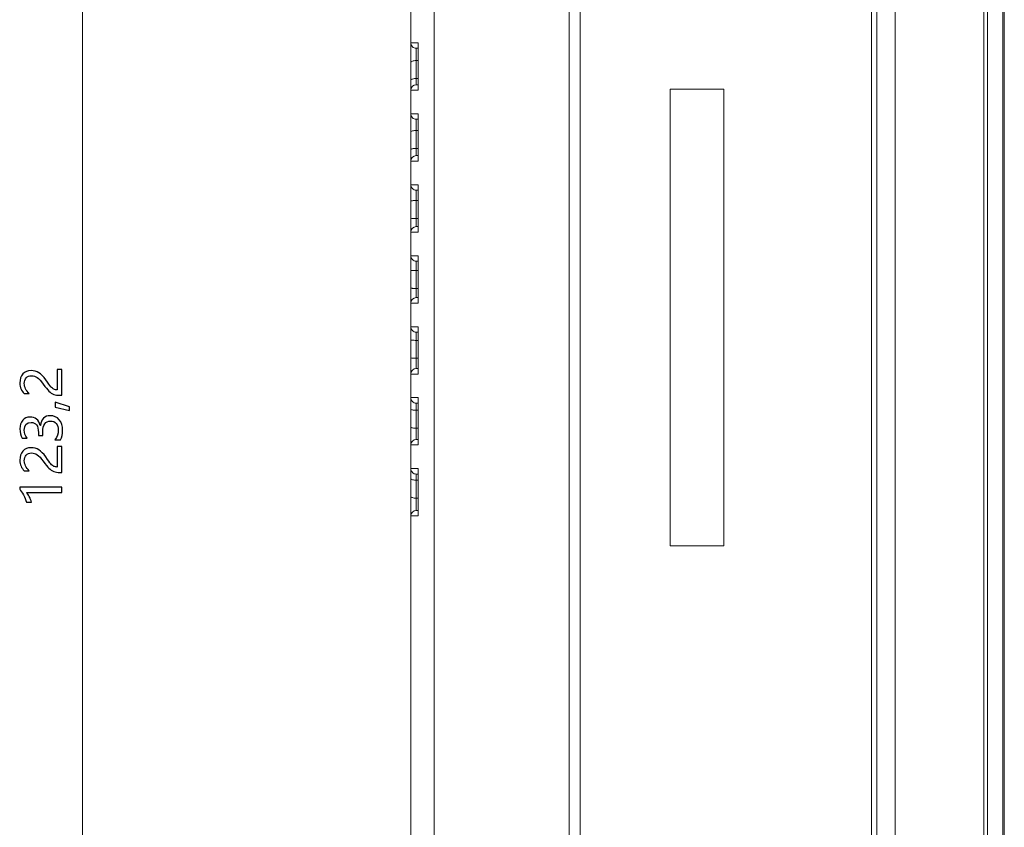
# Model space of a CAD drawing. Header units: centimetres. Extents: x -30 to 30, y -51 to 55.
# Tile 44 of 78: x 1.26 to 4.86, y 0.21 to 3.17. Entities that reach past the tile are written whole.
import ezdxf

# ---------------------------------------------------------------- set-up
doc = ezdxf.new("R2010")
doc.units = ezdxf.units.CM
doc.header["$MEASUREMENT"] = 0
doc.layers.add('06___PRT_ALL_SURFS', color=7, linetype='Continuous')

msp = doc.modelspace()

# ---------------------------------------------------------------- linework, layer by layer
at = {"layer": '06___PRT_ALL_SURFS', "lineweight": 9}
for points in [[(4.46431, -2.75056), (4.46431, -2.75056), (4.46431, 5.98277), (4.46431, 5.98277)], [(4.39764, -2.31803), (4.39764, -2.31803), (4.39764, 5.94944), (4.39764, 5.94944)], [(4.37764, 5.89611), (4.37764, 5.89611), (4.37764, -2.66389), (4.37764, -2.66389)], [(4.86431, -2.01236), (4.86431, -2.01236), (4.86431, 5.88716), (4.86431, 5.88716)], [(4.78977, -2.01501), (4.78977, -2.01501), (4.78977, 5.53298), (4.78977, 5.53298)], [(4.80324, 5.53256), (4.80324, 5.53256), (4.80324, -2.01449), (4.80324, -2.01449)], [(4.85882, -2.01255), (4.85882, -2.01255), (4.85882, 5.53256), (4.85882, 5.53256)], [(2.69098, -1.80171), (2.69098, -1.80171), (2.69098, 5.04726), (2.69098, 5.04726)], [(3.31138, 3.96692), (3.31138, 3.96692), (3.31138, -0.2703), (3.31138, -0.2703)], [(3.27033, -0.25835), (3.27033, -0.25835), (3.27033, 3.95498), (3.27033, 3.95498)], [(2.77628, 3.92259), (2.77628, 3.92259), (2.77628, -0.22597), (2.77628, -0.22597)], [(2.69098, 3.08277), (2.69098, 3.08277), (2.71764, 3.08277), (2.71764, 3.08277)], [(2.71764, 2.90944), (2.71764, 2.90944), (2.71764, 3.08277), (2.71764, 3.08277)], [(2.71098, 3.06277), (2.71098, 3.06277), (2.71764, 3.06277), (2.71764, 3.06277)], [(2.71098, 3.06277), (2.71098, 3.06277), (2.71098, 2.92944), (2.71098, 2.92944)], [(2.71098, 3.01777), (2.71098, 3.01777), (2.71764, 3.01777), (2.71764, 3.01777)], [(2.71098, 2.92944), (2.69994, 2.92944), (2.69098, 2.92048), (2.69098, 2.90944)], [(2.71098, 2.95206), (2.71098, 2.95206), (2.71764, 2.95206), (2.71764, 2.95206)], [(2.71764, 2.92944), (2.71764, 2.92944), (2.71098, 2.92944), (2.71098, 2.92944)], [(2.71764, 2.90944), (2.71764, 2.90944), (2.69098, 2.90944), (2.69098, 2.90944)], [(3.64098, 2.91277), (3.64098, 2.91277), (3.83764, 2.91277), (3.83764, 2.91277)], [(3.64098, 2.91277), (3.64098, 2.91277), (3.64098, 1.23944), (3.64098, 1.23944)], [(3.83764, 1.23944), (3.83764, 1.23944), (3.83764, 2.91277), (3.83764, 2.91277)], [(2.69098, 2.82277), (2.69098, 2.82277), (2.71764, 2.82277), (2.71764, 2.82277)], [(2.71764, 2.64944), (2.71764, 2.64944), (2.71764, 2.82277), (2.71764, 2.82277)], [(2.71098, 2.80277), (2.71098, 2.80277), (2.71764, 2.80277), (2.71764, 2.80277)], [(2.71098, 2.80277), (2.71098, 2.80277), (2.71098, 2.66944), (2.71098, 2.66944)], [(2.71098, 2.7615), (2.71098, 2.7615), (2.71764, 2.7615), (2.71764, 2.7615)], [(2.71098, 2.66944), (2.69994, 2.66944), (2.69098, 2.66048), (2.69098, 2.64944)], [(2.71098, 2.69579), (2.71098, 2.69579), (2.71764, 2.69579), (2.71764, 2.69579)], [(2.71764, 2.66944), (2.71764, 2.66944), (2.71098, 2.66944), (2.71098, 2.66944)], [(2.71764, 2.64944), (2.71764, 2.64944), (2.69098, 2.64944), (2.69098, 2.64944)], [(2.69098, 2.56277), (2.69098, 2.56277), (2.71764, 2.56277), (2.71764, 2.56277)], [(2.71764, 2.38944), (2.71764, 2.38944), (2.71764, 2.56277), (2.71764, 2.56277)], [(2.71098, 2.54277), (2.71098, 2.54277), (2.71764, 2.54277), (2.71764, 2.54277)], [(2.71098, 2.54277), (2.71098, 2.54277), (2.71098, 2.40944), (2.71098, 2.40944)], [(2.71098, 2.50523), (2.71098, 2.50523), (2.71764, 2.50523), (2.71764, 2.50523)], [(2.71098, 2.43953), (2.71098, 2.43953), (2.71764, 2.43953), (2.71764, 2.43953)], [(2.71098, 2.40944), (2.69994, 2.40944), (2.69098, 2.40049), (2.69098, 2.38944)], [(2.71764, 2.38944), (2.71764, 2.38944), (2.69098, 2.38944), (2.69098, 2.38944)], [(2.71764, 2.40944), (2.71764, 2.40944), (2.71098, 2.40944), (2.71098, 2.40944)], [(2.69098, 2.30277), (2.69098, 2.30277), (2.71764, 2.30277), (2.71764, 2.30277)], [(2.71098, 2.28277), (2.71098, 2.28277), (2.71764, 2.28277), (2.71764, 2.28277)], [(2.71098, 2.28277), (2.71098, 2.28277), (2.71098, 2.14944), (2.71098, 2.14944)], [(2.71764, 2.12944), (2.71764, 2.12944), (2.71764, 2.30277), (2.71764, 2.30277)], [(2.71098, 2.24897), (2.71098, 2.24897), (2.71764, 2.24897), (2.71764, 2.24897)], [(2.71098, 2.18325), (2.71098, 2.18325), (2.71764, 2.18325), (2.71764, 2.18325)], [(2.71098, 2.14944), (2.69994, 2.14944), (2.69098, 2.14049), (2.69098, 2.12944)], [(2.71764, 2.12944), (2.71764, 2.12944), (2.69098, 2.12944), (2.69098, 2.12944)], [(2.71764, 2.14944), (2.71764, 2.14944), (2.71098, 2.14944), (2.71098, 2.14944)], [(2.69098, 2.04277), (2.69098, 2.04277), (2.71764, 2.04277), (2.71764, 2.04277)], [(2.71098, 2.02277), (2.71098, 2.02277), (2.71764, 2.02277), (2.71764, 2.02277)], [(2.71098, 2.02277), (2.71098, 2.02277), (2.71098, 1.88944), (2.71098, 1.88944)], [(2.71764, 1.86944), (2.71764, 1.86944), (2.71764, 2.04277), (2.71764, 2.04277)], [(2.71098, 1.99269), (2.71098, 1.99269), (2.71764, 1.99269), (2.71764, 1.99269)], [(2.71098, 1.92699), (2.71098, 1.92699), (2.71764, 1.92699), (2.71764, 1.92699)], [(2.71098, 1.88944), (2.69994, 1.88944), (2.69098, 1.88049), (2.69098, 1.86944)], [(2.71764, 1.88944), (2.71764, 1.88944), (2.71098, 1.88944), (2.71098, 1.88944)], [(2.71764, 1.86944), (2.71764, 1.86944), (2.69098, 1.86944), (2.69098, 1.86944)], [(2.69098, 1.78277), (2.69098, 1.78277), (2.71764, 1.78277), (2.71764, 1.78277)], [(2.71764, 1.60944), (2.71764, 1.60944), (2.71764, 1.78277), (2.71764, 1.78277)], [(2.71098, 1.76277), (2.71098, 1.76277), (2.71764, 1.76277), (2.71764, 1.76277)], [(2.71098, 1.76277), (2.71098, 1.76277), (2.71098, 1.62944), (2.71098, 1.62944)], [(2.71098, 1.73643), (2.71098, 1.73643), (2.71764, 1.73643), (2.71764, 1.73643)], [(2.71098, 1.67071), (2.71098, 1.67071), (2.71764, 1.67071), (2.71764, 1.67071)], [(2.71098, 1.62944), (2.69994, 1.62944), (2.69098, 1.62049), (2.69098, 1.60944)], [(2.71764, 1.62944), (2.71764, 1.62944), (2.71098, 1.62944), (2.71098, 1.62944)], [(2.71764, 1.60944), (2.71764, 1.60944), (2.69098, 1.60944), (2.69098, 1.60944)], [(2.69098, 1.52277), (2.69098, 1.52277), (2.71764, 1.52277), (2.71764, 1.52277)], [(2.71764, 1.34944), (2.71764, 1.34944), (2.71764, 1.52277), (2.71764, 1.52277)], [(2.71098, 1.50277), (2.71098, 1.50277), (2.71764, 1.50277), (2.71764, 1.50277)], [(2.71098, 1.50277), (2.71098, 1.50277), (2.71098, 1.36944), (2.71098, 1.36944)], [(2.71098, 1.48015), (2.71098, 1.48015), (2.71764, 1.48015), (2.71764, 1.48015)], [(2.71098, 1.41445), (2.71098, 1.41445), (2.71764, 1.41453), (2.71764, 1.41453)], [(2.71098, 1.36944), (2.69994, 1.36944), (2.69098, 1.36049), (2.69098, 1.34944)], [(2.71764, 1.34944), (2.71764, 1.34944), (2.69098, 1.34944), (2.69098, 1.34944)], [(2.71764, 1.36944), (2.71764, 1.36944), (2.71098, 1.36944), (2.71098, 1.36944)], [(3.83764, 1.23944), (3.83764, 1.23944), (3.64098, 1.23944), (3.64098, 1.23944)]]:
    msp.add_open_spline(points, degree=3, dxfattribs=at)
at = {"layer": '06___PRT_ALL_SURFS', "lineweight": 0}
msp.add_open_spline([(1.48849, -2.48494), (1.48849, -2.48494), (1.48849, 5.73049), (1.48849, 5.73049)], degree=3, dxfattribs=at)
at = {"layer": '06___PRT_ALL_SURFS', "lineweight": 9}
for points, knots in [([(2.69098, 3.08277), (2.69098, 3.07747), (2.69309, 3.07238), (2.69684, 3.06863), (2.70059, 3.06488), (2.70568, 3.06277), (2.71098, 3.06277)], [0, 0, 0, 0, 0.5, 0.5, 0.5, 1, 1, 1, 1]), ([(2.69098, 3.01077), (2.69098, 3.0118), (2.6917, 3.01272), (2.69251, 3.01344), (2.69379, 3.01459), (2.69529, 3.01521), (2.69684, 3.01572), (2.69895, 3.01642), (2.70113, 3.01691), (2.70334, 3.01724), (2.70587, 3.01761), (2.70842, 3.01777), (2.71098, 3.01777)], [0, 0, 0, 0, 0.25, 0.25, 0.25, 0.5, 0.5, 0.5, 0.75, 0.75, 0.75, 1, 1, 1, 1]), ([(2.69098, 2.94563), (2.69098, 2.9466), (2.69171, 2.94744), (2.69251, 2.94809), (2.69383, 2.94917), (2.69531, 2.94972), (2.69684, 2.95018), (2.70136, 2.95154), (2.70622, 2.95206), (2.71098, 2.95206)], [0, 0, 0, 0, 0.3333333, 0.3333333, 0.3333333, 0.6666667, 0.6666667, 0.6666667, 1, 1, 1, 1]), ([(2.69098, 2.82277), (2.69098, 2.81747), (2.69309, 2.81238), (2.69684, 2.80863), (2.70059, 2.80488), (2.70568, 2.80277), (2.71098, 2.80277)], [0, 0, 0, 0, 0.5, 0.5, 0.5, 1, 1, 1, 1]), ([(2.69098, 2.75674), (2.69098, 2.75753), (2.69175, 2.75811), (2.69251, 2.75856), (2.69397, 2.75942), (2.69539, 2.7598), (2.69684, 2.7601), (2.70133, 2.76107), (2.70624, 2.7615), (2.71098, 2.7615)], [0, 0, 0, 0, 0.3333333, 0.3333333, 0.3333333, 0.6666667, 0.6666667, 0.6666667, 1, 1, 1, 1]), ([(2.69098, 2.6916), (2.69098, 2.69234), (2.69177, 2.69282), (2.69251, 2.6932), (2.69403, 2.69398), (2.6954, 2.69429), (2.69684, 2.69456), (2.69891, 2.69496), (2.70114, 2.69527), (2.70334, 2.69547), (2.7059, 2.6957), (2.70843, 2.69579), (2.71098, 2.69579)], [0, 0, 0, 0, 0.25, 0.25, 0.25, 0.5, 0.5, 0.5, 0.75, 0.75, 0.75, 1, 1, 1, 1]), ([(2.69098, 2.56277), (2.69098, 2.55747), (2.69309, 2.55239), (2.69684, 2.54863), (2.70059, 2.54488), (2.70568, 2.54277), (2.71098, 2.54277)], [0, 0, 0, 0, 0.5, 0.5, 0.5, 1, 1, 1, 1]), ([(2.69098, 2.50271), (2.69098, 2.50331), (2.69179, 2.50351), (2.69251, 2.50367), (2.69426, 2.50408), (2.69549, 2.50431), (2.69684, 2.50449), (2.69884, 2.50477), (2.70112, 2.50493), (2.70334, 2.50504), (2.70593, 2.50517), (2.70843, 2.50523), (2.71098, 2.50523)], [0, 0, 0, 0, 0.25, 0.25, 0.25, 0.5, 0.5, 0.5, 0.75, 0.75, 0.75, 1, 1, 1, 1]), ([(2.69098, 2.43757), (2.69098, 2.43775), (2.69119, 2.43786), (2.69137, 2.43795), (2.69179, 2.43815), (2.69214, 2.43823), (2.69251, 2.43832), (2.69385, 2.43862), (2.69536, 2.43881), (2.69684, 2.43895), (2.69904, 2.43917), (2.70118, 2.43929), (2.70334, 2.43937), (2.70587, 2.43947), (2.70843, 2.43953), (2.71098, 2.43953)], [0, 0, 0, 0, 0.2, 0.2, 0.2, 0.4, 0.4, 0.4, 0.6, 0.6, 0.6, 0.8, 0.8, 0.8, 1, 1, 1, 1]), ([(2.69098, 2.30277), (2.69098, 2.29747), (2.69309, 2.29239), (2.69684, 2.28863), (2.70059, 2.28488), (2.70568, 2.28277), (2.71098, 2.28277)], [0, 0, 0, 0, 0.5, 0.5, 0.5, 1, 1, 1, 1]), ([(2.69098, 2.24868), (2.69098, 2.24881), (2.69119, 2.24876), (2.69137, 2.24873), (2.69189, 2.24865), (2.69218, 2.24874), (2.69251, 2.24879), (2.69305, 2.24887), (2.69371, 2.24884), (2.69435, 2.24884), (2.69521, 2.24883), (2.69602, 2.24886), (2.69684, 2.24888), (2.69784, 2.2489), (2.69885, 2.24891), (2.69987, 2.24891), (2.70102, 2.24893), (2.70218, 2.24893), (2.70334, 2.24894), (2.70588, 2.24896), (2.70843, 2.24897), (2.71098, 2.24897)], [0, 0, 0, 0, 0.1428571, 0.1428571, 0.1428571, 0.2857143, 0.2857143, 0.2857143, 0.4285714, 0.4285714, 0.4285714, 0.5714286, 0.5714286, 0.5714286, 0.7142857, 0.7142857, 0.7142857, 0.8571429, 0.8571429, 0.8571429, 1, 1, 1, 1]), ([(2.69098, 2.18354), (2.69103, 2.18341), (2.69122, 2.18346), (2.69139, 2.18349), (2.69187, 2.18356), (2.69219, 2.18348), (2.69253, 2.18343), (2.6931, 2.18335), (2.69375, 2.18338), (2.69439, 2.18338), (2.69523, 2.18339), (2.69605, 2.18335), (2.69687, 2.18334), (2.69787, 2.18331), (2.69889, 2.18331), (2.6999, 2.1833), (2.70105, 2.18329), (2.7022, 2.18329), (2.70336, 2.18327), (2.7059, 2.18326), (2.70844, 2.18325), (2.71098, 2.18325)], [0, 0, 0, 0, 0.1428571, 0.1428571, 0.1428571, 0.2857143, 0.2857143, 0.2857143, 0.4285714, 0.4285714, 0.4285714, 0.5714286, 0.5714286, 0.5714286, 0.7142857, 0.7142857, 0.7142857, 0.8571429, 0.8571429, 0.8571429, 1, 1, 1, 1]), ([(2.69098, 2.04277), (2.69098, 2.03747), (2.69309, 2.03239), (2.69684, 2.02863), (2.70059, 2.02488), (2.70568, 2.02277), (2.71098, 2.02277)], [0, 0, 0, 0, 0.5, 0.5, 0.5, 1, 1, 1, 1]), ([(2.69098, 1.99465), (2.69098, 1.99447), (2.69119, 1.99435), (2.69137, 1.99427), (2.69179, 1.99407), (2.69214, 1.99398), (2.69251, 1.9939), (2.69385, 1.9936), (2.69536, 1.99341), (2.69684, 1.99327), (2.69904, 1.99305), (2.70118, 1.99293), (2.70334, 1.99285), (2.70587, 1.99275), (2.70843, 1.99269), (2.71098, 1.99269)], [0, 0, 0, 0, 0.2, 0.2, 0.2, 0.4, 0.4, 0.4, 0.6, 0.6, 0.6, 0.8, 0.8, 0.8, 1, 1, 1, 1]), ([(2.69098, 1.92951), (2.69098, 1.92891), (2.69179, 1.92871), (2.69251, 1.92855), (2.69426, 1.92814), (2.69549, 1.92791), (2.69684, 1.92773), (2.69884, 1.92745), (2.70112, 1.92729), (2.70334, 1.92718), (2.70593, 1.92705), (2.70843, 1.92699), (2.71098, 1.92699)], [0, 0, 0, 0, 0.25, 0.25, 0.25, 0.5, 0.5, 0.5, 0.75, 0.75, 0.75, 1, 1, 1, 1]), ([(2.69098, 1.78277), (2.69098, 1.77747), (2.69309, 1.77239), (2.69684, 1.76863), (2.70059, 1.76488), (2.70568, 1.76277), (2.71098, 1.76277)], [0, 0, 0, 0, 0.5, 0.5, 0.5, 1, 1, 1, 1]), ([(2.69098, 1.74061), (2.69098, 1.73988), (2.69177, 1.73939), (2.69251, 1.73901), (2.69403, 1.73824), (2.6954, 1.73793), (2.69684, 1.73765), (2.69891, 1.73725), (2.70114, 1.73695), (2.70334, 1.73675), (2.7059, 1.73651), (2.70843, 1.73643), (2.71098, 1.73643)], [0, 0, 0, 0, 0.25, 0.25, 0.25, 0.5, 0.5, 0.5, 0.75, 0.75, 0.75, 1, 1, 1, 1]), ([(2.69098, 1.67548), (2.69098, 1.67469), (2.69175, 1.67411), (2.69251, 1.67366), (2.69397, 1.67279), (2.69539, 1.67242), (2.69684, 1.67211), (2.70133, 1.67115), (2.70624, 1.67071), (2.71098, 1.67071)], [0, 0, 0, 0, 0.3333333, 0.3333333, 0.3333333, 0.6666667, 0.6666667, 0.6666667, 1, 1, 1, 1]), ([(2.69098, 1.52277), (2.69098, 1.51747), (2.69309, 1.51239), (2.69684, 1.50863), (2.70059, 1.50488), (2.70568, 1.50277), (2.71098, 1.50277)], [0, 0, 0, 0, 0.5, 0.5, 0.5, 1, 1, 1, 1]), ([(2.69098, 1.48658), (2.69098, 1.48562), (2.69171, 1.48478), (2.69251, 1.48413), (2.69383, 1.48305), (2.69531, 1.48249), (2.69684, 1.48204), (2.70136, 1.48068), (2.70622, 1.48015), (2.71098, 1.48015)], [0, 0, 0, 0, 0.3333333, 0.3333333, 0.3333333, 0.6666667, 0.6666667, 0.6666667, 1, 1, 1, 1]), ([(2.69098, 1.42145), (2.69098, 1.42042), (2.6917, 1.41949), (2.69251, 1.41877), (2.69379, 1.41763), (2.69529, 1.41701), (2.69684, 1.41649), (2.69895, 1.4158), (2.70113, 1.41531), (2.70334, 1.41498), (2.70587, 1.41461), (2.70842, 1.41445), (2.71098, 1.41445)], [0, 0, 0, 0, 0.25, 0.25, 0.25, 0.5, 0.5, 0.5, 0.75, 0.75, 0.75, 1, 1, 1, 1])]:
    msp.add_open_spline(points, degree=3, knots=knots, dxfattribs=at)
at = {"layer": '06___PRT_ALL_SURFS'}
for points, knots in [([(1.30149, 1.86307), (1.29336, 1.86307), (1.28696, 1.86051), (1.28233, 1.85537), (1.27766, 1.85021), (1.27533, 1.84321), (1.27533, 1.83437), (1.27533, 1.82811), (1.27693, 1.82181), (1.28013, 1.81541), (1.28329, 1.80904), (1.28786, 1.80307), (1.29379, 1.79754), (1.29379, 1.79754), (1.27523, 1.79754), (1.27523, 1.79754), (1.27009, 1.80251), (1.26616, 1.80811), (1.26343, 1.81441), (1.26069, 1.82067), (1.25933, 1.82804), (1.25933, 1.83651), (1.25933, 1.85017), (1.26299, 1.86117), (1.27029, 1.86951), (1.27763, 1.87784), (1.28753, 1.88201), (1.30003, 1.88201), (1.31116, 1.88201), (1.32079, 1.87947), (1.32896, 1.87434), (1.33709, 1.86924), (1.34543, 1.86051), (1.35396, 1.84814), (1.36266, 1.83551), (1.36893, 1.82707), (1.37269, 1.82281), (1.37646, 1.81854), (1.38009, 1.81554), (1.38353, 1.81384), (1.38699, 1.81217), (1.39119, 1.81131), (1.39613, 1.81131), (1.39613, 1.81131), (1.39613, 1.88651), (1.39613, 1.88651), (1.39613, 1.88651), (1.41313, 1.88651), (1.41313, 1.88651), (1.41313, 1.88651), (1.41313, 1.79141), (1.41313, 1.79141), (1.41313, 1.79141), (1.40559, 1.79141), (1.40559, 1.79141), (1.39689, 1.79141), (1.38946, 1.79257), (1.38339, 1.79497), (1.37729, 1.79734), (1.37139, 1.80127), (1.36563, 1.80674), (1.35986, 1.81221), (1.35293, 1.82074), (1.34486, 1.83231), (1.33653, 1.84417), (1.32923, 1.85224), (1.32293, 1.85657), (1.31666, 1.86091), (1.30953, 1.86307), (1.30149, 1.86307)], [0, 0, 0, 0, 0.0434783, 0.0434783, 0.0434783, 0.0869565, 0.0869565, 0.0869565, 0.1304348, 0.1304348, 0.1304348, 0.173913, 0.173913, 0.173913, 0.2173913, 0.2173913, 0.2173913, 0.2608696, 0.2608696, 0.2608696, 0.3043478, 0.3043478, 0.3043478, 0.3478261, 0.3478261, 0.3478261, 0.3913043, 0.3913043, 0.3913043, 0.4347826, 0.4347826, 0.4347826, 0.4782609, 0.4782609, 0.4782609, 0.5217391, 0.5217391, 0.5217391, 0.5652174, 0.5652174, 0.5652174, 0.6086957, 0.6086957, 0.6086957, 0.6521739, 0.6521739, 0.6521739, 0.6956522, 0.6956522, 0.6956522, 0.7391304, 0.7391304, 0.7391304, 0.7826087, 0.7826087, 0.7826087, 0.826087, 0.826087, 0.826087, 0.8695652, 0.8695652, 0.8695652, 0.9130435, 0.9130435, 0.9130435, 0.9565217, 0.9565217, 0.9565217, 1, 1, 1, 1]), ([(1.38883, 1.76631), (1.38883, 1.76631), (1.44086, 1.74961), (1.44086, 1.74961), (1.44086, 1.74961), (1.44086, 1.73574), (1.44086, 1.73574), (1.44086, 1.73574), (1.38883, 1.74784), (1.38883, 1.74784), (1.38883, 1.74784), (1.38883, 1.76631), (1.38883, 1.76631)], [0, 0, 0, 0, 0.25, 0.25, 0.25, 0.5, 0.5, 0.5, 0.75, 0.75, 0.75, 1, 1, 1, 1]), ([(1.38783, 1.62831), (1.39583, 1.63867), (1.39986, 1.65034), (1.39986, 1.66337), (1.39986, 1.67377), (1.39729, 1.68204), (1.39219, 1.68811), (1.38706, 1.69421), (1.38023, 1.69724), (1.37163, 1.69724), (1.35249, 1.69724), (1.34293, 1.68354), (1.34293, 1.65614), (1.34293, 1.65614), (1.34293, 1.64354), (1.34293, 1.64354), (1.34293, 1.64354), (1.32709, 1.64354), (1.32709, 1.64354), (1.32709, 1.64354), (1.32709, 1.65554), (1.32709, 1.65554), (1.32709, 1.67984), (1.31809, 1.69197), (1.30013, 1.69197), (1.28353, 1.69197), (1.27523, 1.68271), (1.27523, 1.66414), (1.27523, 1.65354), (1.27883, 1.64354), (1.28596, 1.63417), (1.28596, 1.63417), (1.26793, 1.63417), (1.26793, 1.63417), (1.26219, 1.64407), (1.25933, 1.65561), (1.25933, 1.66884), (1.25933, 1.68174), (1.26269, 1.69207), (1.26943, 1.69987), (1.27616, 1.70771), (1.28489, 1.71161), (1.29566, 1.71161), (1.31543, 1.71161), (1.32816, 1.70151), (1.33383, 1.68134), (1.33383, 1.68134), (1.33423, 1.68134), (1.33423, 1.68134), (1.33539, 1.69227), (1.33926, 1.70091), (1.34579, 1.70727), (1.35233, 1.71361), (1.36049, 1.71677), (1.37026, 1.71677), (1.38386, 1.71677), (1.39483, 1.71187), (1.40316, 1.70207), (1.41149, 1.69227), (1.41566, 1.67924), (1.41566, 1.66297), (1.41566, 1.64864), (1.41299, 1.63711), (1.40766, 1.62831), (1.40766, 1.62831), (1.38783, 1.62831), (1.38783, 1.62831)], [0, 0, 0, 0, 0.0454545, 0.0454545, 0.0454545, 0.0909091, 0.0909091, 0.0909091, 0.1363636, 0.1363636, 0.1363636, 0.1818182, 0.1818182, 0.1818182, 0.2272727, 0.2272727, 0.2272727, 0.2727273, 0.2727273, 0.2727273, 0.3181818, 0.3181818, 0.3181818, 0.3636364, 0.3636364, 0.3636364, 0.4090909, 0.4090909, 0.4090909, 0.4545455, 0.4545455, 0.4545455, 0.5, 0.5, 0.5, 0.5454545, 0.5454545, 0.5454545, 0.5909091, 0.5909091, 0.5909091, 0.6363636, 0.6363636, 0.6363636, 0.6818182, 0.6818182, 0.6818182, 0.7272727, 0.7272727, 0.7272727, 0.7727273, 0.7727273, 0.7727273, 0.8181818, 0.8181818, 0.8181818, 0.8636364, 0.8636364, 0.8636364, 0.9090909, 0.9090909, 0.9090909, 0.9545455, 0.9545455, 0.9545455, 1, 1, 1, 1]), ([(1.30149, 1.58034), (1.29336, 1.58034), (1.28696, 1.57777), (1.28233, 1.57264), (1.27766, 1.56747), (1.27533, 1.56047), (1.27533, 1.55164), (1.27533, 1.54537), (1.27693, 1.53907), (1.28013, 1.53267), (1.28329, 1.52631), (1.28786, 1.52034), (1.29379, 1.51481), (1.29379, 1.51481), (1.27523, 1.51481), (1.27523, 1.51481), (1.27009, 1.51977), (1.26616, 1.52537), (1.26343, 1.53167), (1.26069, 1.53794), (1.25933, 1.54531), (1.25933, 1.55377), (1.25933, 1.56744), (1.26299, 1.57844), (1.27029, 1.58677), (1.27763, 1.59511), (1.28753, 1.59927), (1.30003, 1.59927), (1.31116, 1.59927), (1.32079, 1.59674), (1.32896, 1.59161), (1.33709, 1.58651), (1.34543, 1.57777), (1.35396, 1.56541), (1.36266, 1.55277), (1.36893, 1.54434), (1.37269, 1.54007), (1.37646, 1.53581), (1.38009, 1.53281), (1.38353, 1.53111), (1.38699, 1.52944), (1.39119, 1.52857), (1.39613, 1.52857), (1.39613, 1.52857), (1.39613, 1.60377), (1.39613, 1.60377), (1.39613, 1.60377), (1.41313, 1.60377), (1.41313, 1.60377), (1.41313, 1.60377), (1.41313, 1.50867), (1.41313, 1.50867), (1.41313, 1.50867), (1.40559, 1.50867), (1.40559, 1.50867), (1.39689, 1.50867), (1.38946, 1.50984), (1.38339, 1.51224), (1.37729, 1.51461), (1.37139, 1.51854), (1.36563, 1.52401), (1.35986, 1.52947), (1.35293, 1.53801), (1.34486, 1.54957), (1.33653, 1.56144), (1.32923, 1.56951), (1.32293, 1.57384), (1.31666, 1.57817), (1.30953, 1.58034), (1.30149, 1.58034)], [0, 0, 0, 0, 0.0434783, 0.0434783, 0.0434783, 0.0869565, 0.0869565, 0.0869565, 0.1304348, 0.1304348, 0.1304348, 0.173913, 0.173913, 0.173913, 0.2173913, 0.2173913, 0.2173913, 0.2608696, 0.2608696, 0.2608696, 0.3043478, 0.3043478, 0.3043478, 0.3478261, 0.3478261, 0.3478261, 0.3913043, 0.3913043, 0.3913043, 0.4347826, 0.4347826, 0.4347826, 0.4782609, 0.4782609, 0.4782609, 0.5217391, 0.5217391, 0.5217391, 0.5652174, 0.5652174, 0.5652174, 0.6086957, 0.6086957, 0.6086957, 0.6521739, 0.6521739, 0.6521739, 0.6956522, 0.6956522, 0.6956522, 0.7391304, 0.7391304, 0.7391304, 0.7826087, 0.7826087, 0.7826087, 0.826087, 0.826087, 0.826087, 0.8695652, 0.8695652, 0.8695652, 0.9130435, 0.9130435, 0.9130435, 0.9565217, 0.9565217, 0.9565217, 1, 1, 1, 1]), ([(1.41313, 1.43541), (1.41313, 1.43541), (1.28373, 1.43541), (1.28373, 1.43541), (1.28673, 1.43241), (1.29009, 1.42734), (1.29379, 1.42021), (1.29749, 1.41307), (1.30009, 1.40651), (1.30159, 1.40044), (1.30159, 1.40044), (1.28286, 1.40044), (1.28286, 1.40044), (1.28063, 1.40844), (1.27709, 1.41701), (1.27226, 1.42614), (1.26739, 1.43524), (1.26283, 1.44224), (1.25853, 1.44714), (1.25853, 1.44714), (1.25853, 1.45434), (1.25853, 1.45434), (1.25853, 1.45434), (1.41313, 1.45434), (1.41313, 1.45434), (1.41313, 1.45434), (1.41313, 1.43541), (1.41313, 1.43541)], [0, 0, 0, 0, 0.1111111, 0.1111111, 0.1111111, 0.2222222, 0.2222222, 0.2222222, 0.3333333, 0.3333333, 0.3333333, 0.4444444, 0.4444444, 0.4444444, 0.5555556, 0.5555556, 0.5555556, 0.6666667, 0.6666667, 0.6666667, 0.7777778, 0.7777778, 0.7777778, 0.8888889, 0.8888889, 0.8888889, 1, 1, 1, 1])]:
    msp.add_open_spline(points, degree=3, knots=knots, dxfattribs=at)

doc.saveas('drawing.dxf')
